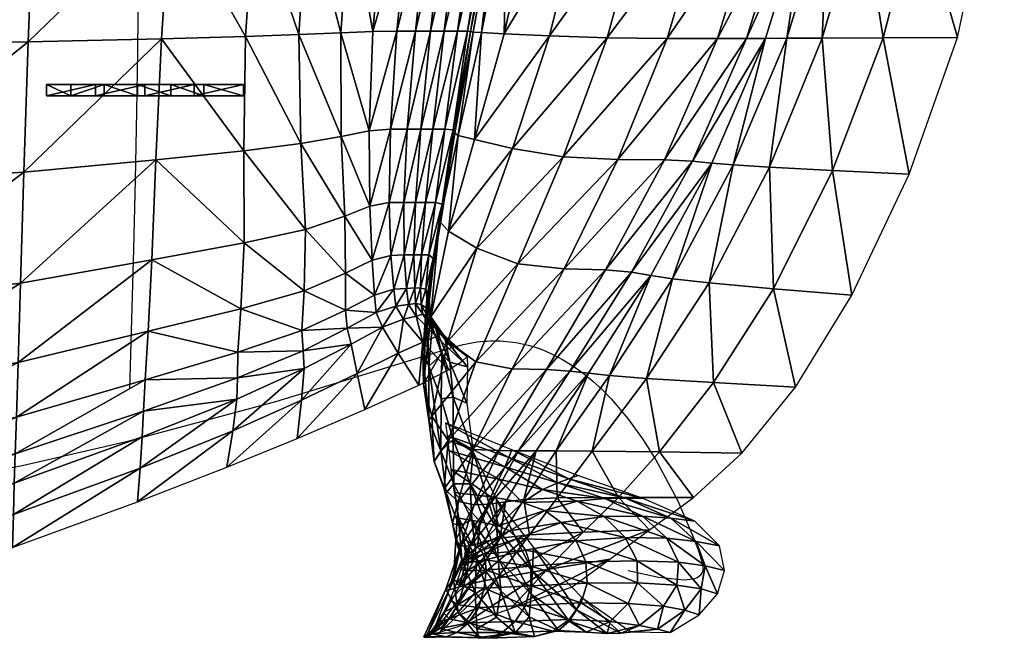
# Model space of a CAD drawing. Header units: inches. Extents: x -10.9 to 10.9, y -29.4 to 29.4.
# Tile 35 of 45: x 2.7 to 10.2, y 11.9 to 16.6. Entities that reach past the tile are written whole.
import ezdxf

# ---------------------------------------------------------------- set-up
doc = ezdxf.new("R2010")
doc.units = ezdxf.units.IN
doc.header["$MEASUREMENT"] = 0
doc.layers.get('0').update_dxf_attribs({"true_color": 0x5890e1})

# ---------------------------------------------------------------- blocks, each defined once
blk = doc.blocks.new('Line002')
at = {"color": 0}
blk.add_polyline3d([(1.4059, -0.2115, 0.7346), (1.6449, -0.166, 0.7179), (2.4446, 0.0187, 0.6601), (3.5652, 0.3179, 0.5829), (4.877, 0.7194, 0.5021), (4.9043, 0.7281, 0.501), (4.9314, 0.736, 0.5009), (4.9583, 0.7431, 0.5017), (4.985, 0.7496, 0.5033), (5.0115, 0.7554, 0.5059), (5.0378, 0.7605, 0.5094), (5.0639, 0.7648, 0.5137), (5.0898, 0.7686, 0.5189), (5.1155, 0.7716, 0.525), (5.141, 0.774, 0.5319), (5.1664, 0.7757, 0.5396), (5.1915, 0.7768, 0.5481), (5.2165, 0.7773, 0.5575), (5.2412, 0.7772, 0.5676), (5.2657, 0.7764, 0.5785), (5.2901, 0.7751, 0.5902), (5.3382, 0.7706, 0.6157), (5.3856, 0.7639, 0.6442), (5.4321, 0.755, 0.6755), (5.4779, 0.7439, 0.7095), (5.5229, 0.7308, 0.7461), (5.5672, 0.7157, 0.7852), (5.6106, 0.6987, 0.8267), (5.6533, 0.6799, 0.8706), (5.6952, 0.6593, 0.9167), (5.7363, 0.637, 0.9649), (5.8162, 0.5878, 1.0673), (5.893, 0.5328, 1.1771), (5.9667, 0.4726, 1.2934), (6.0372, 0.4078, 1.4154), (6.1047, 0.3391, 1.5424), (6.2304, 0.1921, 1.8083), (6.3436, 0.0366, 2.0847), (6.4445, -0.1227, 2.3653), (6.6093, -0.4331, 2.9143), (6.7247, -0.7001, 3.4051), (6.7639, -0.8052, 3.6131), (6.7909, -0.8849, 3.7877), (6.7964, -0.9048, 3.8388), (6.7997, -0.923, 3.8932), (6.8009, -0.9396, 3.9508), (6.8001, -0.9547, 4.0116), (6.7973, -0.9683, 4.0753), (6.7925, -0.9804, 4.142), (6.7777, -1.0006, 4.2835), (6.7561, -1.0156, 4.4354), (6.7283, -1.0259, 4.5966), (6.6565, -1.0341, 4.9441), (6.4632, -1.013, 5.7144), (6.2339, -0.9645, 6.5397)], dxfattribs=at)
blk = doc.blocks.new('Box003')
at = {"color": 0}
mesh = blk.add_polyface(dxfattribs=at)
corners = [(2.9993, -7.8232, 6.171), (3.3729, -7.8232, 7.4822), (3.5632, -6.754, 7.4126), (3.8396, -7.8232, 8.9995), (4.0451, -6.754, 8.9299), (3.1241, -8.82, 7.5237), (3.5609, -8.8357, 9.041), (4.3159, -7.8232, 10.4713), (4.0159, -8.8409, 10.5128), (4.5322, -6.754, 10.4017), (4.7104, -7.8223, 11.6618), (4.933, -6.7538, 11.5942), (4.3981, -8.8407, 11.7022), (4.9321, -7.8196, 12.3351), (4.6165, -8.84, 12.372), (5.1561, -6.7531, 12.2734), (5.0755, -7.8161, 12.7498), (5.2985, -6.7522, 12.6961), (4.7611, -8.839, 12.7822), (3.1749, -6.754, 6.1015), (3.6677, -5.6848, 7.343), (5.9205, -7.802, 14.4087), (6.0966, -6.7487, 14.3866), (5.7002, -6.7503, 13.647), (5.4909, -7.8082, 13.6829), (6.4371, -7.795, 15.2381), (6.5694, -6.747, 15.2319), (5.653, -8.8351, 14.4145), (6.2139, -8.8332, 15.2265), (5.1898, -8.8368, 13.703), (5.2355, -7.8126, 13.1645), (5.457, -6.7514, 13.1187), (4.9224, -8.838, 13.1923)]
mesh.append_faces([[corners[k] for k in face] for face in [(0, 1, 2), (1, 3, 4), (4, 2, 1), (5, 6, 3), (3, 1, 5), (7, 3, 6), (6, 8, 7), (9, 4, 3), (3, 7, 9), (7, 10, 11), (11, 9, 7), (8, 12, 10), (10, 7, 8), (13, 10, 12), (12, 14, 13), (15, 11, 10), (10, 13, 15), (13, 16, 17), (17, 15, 13), (14, 18, 16), (16, 13, 14), (19, 2, 20), (21, 22, 23), (23, 24, 21), (25, 26, 22), (22, 21, 25), (21, 27, 28), (28, 25, 21), (24, 29, 27), (27, 21, 24), (30, 31, 17), (17, 16, 30), (24, 23, 31), (31, 30, 24), (30, 32, 29), (29, 24, 30), (16, 18, 32), (32, 30, 16)]], dxfattribs={"vtx2": -1, "color": 0})
mesh = blk.add_polyface(dxfattribs=at)
corners = [(-0.4996, -9.2735, -0.139), (-0.4996, -9.1892, -0.139), (-0.2478, -9.1892, -0.106), (-0.2478, -9.2735, -0.106), (-0.3129, -9.1892, 0.4789), (-0.6859, -9.1892, 0.4954), (-0.6859, -9.2735, 0.4954), (-0.3129, -9.2735, 0.4789), (0.2559, -9.2735, 0.0074), (0.004, -9.2735, -0.0731), (0.004, -9.1892, -0.0731), (0.2559, -9.1892, 0.0074), (0.4332, -9.1892, 0.5431), (0.0602, -9.1892, 0.4777), (0.0602, -9.2735, 0.4777), (0.4332, -9.2735, 0.5431), (-3.7007, -7.8232, 0.3755), (-2.1339, -7.8232, 0.2719), (-2.1243, -6.754, 0.1276), (-3.7007, -6.754, 0.2423), (-3.7007, -8.8923, 0.6018), (-2.144, -8.8855, 0.5079), (-0.7846, -7.8232, 0.2472), (-0.8251, -8.8651, 0.4845), (-0.7461, -6.754, 0.0927), (0.2545, -7.8232, 0.2956), (0.3242, -6.754, 0.1377), (0.1867, -8.8413, 0.5273), (-3.7007, -9.9615, 0.9627), (-2.1521, -9.9343, 0.8705), (-0.8575, -9.8527, 0.8223)]
mesh.append_faces([[corners[k] for k in face] for face in [(0, 1, 2), (2, 3, 0), (4, 5, 6), (6, 7, 4), (1, 5, 4), (4, 2, 1), (0, 6, 5), (5, 1, 0), (8, 9, 10), (10, 11, 8), (12, 13, 14), (11, 10, 13), (13, 12, 11), (3, 9, 14), (14, 7, 3), (9, 3, 2), (2, 10, 9), (13, 4, 7), (7, 14, 13), (2, 4, 13), (13, 10, 2), (8, 15, 14), (14, 9, 8), (0, 3, 7), (7, 6, 0), (16, 17, 18), (18, 19, 16), (20, 21, 17), (17, 16, 20), (22, 17, 21), (21, 23, 22), (17, 22, 24), (22, 25, 26), (23, 27, 25), (25, 22, 23), (21, 20, 28), (23, 21, 29), (27, 23, 30)]], dxfattribs={"vtx2": -1, "color": 0})
mesh = blk.add_polyface(dxfattribs=at)
corners = [(0.5077, -9.1892, 0.0937), (0.8063, -9.1892, 0.6678), (0.8063, -9.2735, 0.6678), (0.5077, -9.2735, 0.0937), (0.4332, -9.2735, 0.5431), (0.2559, -9.2735, 0.0074), (0.0602, -9.2735, 0.4777), (0.4332, -9.1892, 0.5431), (0.2559, -9.1892, 0.0074), (2.0653, -7.8232, 1.2884), (1.8733, -7.8232, 1.0523), (1.7869, -8.787, 1.1718), (1.9693, -8.7836, 1.3908), (2.1567, -6.754, 1.2188), (2.1086, -8.7836, 1.6157), (2.2117, -7.8232, 1.518), (1.759, -9.54, 1.3655), (1.9212, -9.5264, 1.5587), (2.0466, -9.5264, 1.7694), (2.2237, -8.7836, 1.8387), (2.1497, -9.5264, 1.9878), (0.8906, -7.8232, 0.4111), (0.8216, -8.8243, 0.632), (1.2252, -8.8107, 0.7834), (1.2893, -7.8232, 0.5849), (0.2545, -7.8232, 0.2956), (0.1867, -8.8413, 0.5273), (0.8085, -9.6895, 0.9217), (1.2419, -9.6351, 1.054), (1.3817, -6.754, 0.4563), (1.6157, -7.8232, 0.8082), (1.7088, -6.754, 0.7072), (1.543, -8.7971, 0.9663), (1.5456, -9.5808, 1.1996)]
mesh.append_faces([[corners[k] for k in face] for face in [(0, 1, 2), (2, 3, 0), (3, 2, 4), (4, 5, 3), (6, 4, 7), (3, 5, 8), (8, 0, 3), (1, 7, 4), (4, 2, 1), (0, 8, 7), (7, 1, 0), (9, 10, 11), (11, 12, 9), (10, 9, 13), (12, 14, 15), (15, 9, 12), (12, 11, 16), (16, 17, 12), (17, 18, 14), (14, 12, 17), (19, 14, 18), (18, 20, 19), (21, 22, 23), (23, 24, 21), (25, 26, 22), (22, 21, 25), (27, 22, 26), (28, 23, 22), (29, 24, 30), (31, 30, 10), (30, 32, 11), (11, 10, 30), (24, 23, 32), (32, 30, 24), (33, 32, 23), (23, 28, 33), (16, 11, 32), (32, 33, 16)]], dxfattribs={"vtx2": -1, "color": 0})
mesh = blk.add_polyface(dxfattribs=at)
corners = [(2.0653, -7.8232, 1.2884), (2.2117, -7.8232, 1.518), (2.3041, -6.754, 1.4484), (2.3329, -7.8232, 1.7426), (2.1086, -8.7836, 1.6157), (2.2237, -8.7836, 1.8387), (2.4268, -6.754, 1.673), (2.4446, -7.8232, 2.0941), (2.5463, -6.754, 2.0247), (2.3264, -8.7836, 2.1902), (2.5625, -7.8232, 2.7042), (2.4285, -8.7836, 2.8003), (2.6838, -6.754, 2.6354), (2.6546, -7.8232, 3.4149), (2.7967, -6.754, 3.3466), (2.5041, -8.7845, 3.5076), (2.6889, -7.8232, 4.0683), (2.5269, -8.7875, 4.1507), (2.8423, -6.754, 3.9998), (2.72, -7.8232, 4.6929), (2.8799, -6.754, 4.624), (2.5458, -8.7914, 4.7617), (3.3729, -7.8232, 7.4822), (2.9993, -7.8232, 6.171), (2.7817, -8.8034, 6.2159), (3.1241, -8.82, 7.5237), (3.5632, -6.754, 7.4126), (3.1749, -6.754, 6.1015), (2.1497, -9.5264, 1.9878), (2.2408, -9.5264, 2.3393), (2.3308, -9.5264, 2.9494), (2.3947, -9.5303, 3.6464), (2.4077, -9.542, 4.2588), (2.8026, -7.8232, 5.3175), (2.969, -6.754, 5.2483), (2.6098, -8.7952, 5.3727)]
mesh.append_faces([[corners[k] for k in face] for face in [(0, 1, 2), (3, 1, 4), (4, 5, 3), (6, 2, 1), (1, 3, 6), (3, 7, 8), (8, 6, 3), (5, 9, 7), (7, 3, 5), (10, 7, 9), (9, 11, 10), (12, 8, 7), (7, 10, 12), (10, 13, 14), (14, 12, 10), (11, 15, 13), (13, 10, 11), (16, 13, 15), (15, 17, 16), (18, 14, 13), (13, 16, 18), (16, 19, 20), (17, 21, 19), (19, 16, 17), (22, 23, 24), (24, 25, 22), (26, 27, 23), (9, 5, 28), (11, 9, 29), (15, 11, 30), (17, 15, 31), (21, 17, 32), (20, 19, 33), (34, 33, 23), (33, 35, 24), (24, 23, 33), (19, 21, 35), (35, 33, 19)]], dxfattribs={"vtx2": -1, "color": 0})
mesh = blk.add_polyface(dxfattribs=at)
corners = [(2.2045, -10.888, 3.0604), (2.1517, -10.853, 2.7826), (2.2029, -10.9485, 2.7592), (2.188, -10.7386, 3.0552), (2.2355, -11.0207, 3.6009), (2.2103, -10.8026, 3.5102), (2.1497, -9.5264, 1.9878), (2.2408, -9.5264, 2.3393), (2.3264, -8.7836, 2.1902), (2.3308, -9.5264, 2.9494), (2.185, -10.0811, 2.5037), (2.2608, -10.0811, 3.0703), (2.4285, -8.7836, 2.8003), (2.3947, -9.5303, 3.6464), (2.5041, -8.7845, 3.5076), (2.3126, -10.093, 3.7186), (2.4077, -9.542, 4.2588), (2.3169, -10.1284, 4.2977), (2.3008, -10.1757, 4.8422), (2.408, -9.5576, 4.8288), (2.1471, -10.7298, 2.746), (2.21, -10.4774, 3.082), (2.156, -10.4774, 2.6462), (2.2435, -10.5052, 3.6113), (2.2401, -10.5886, 4.1725), (2.1979, -10.9703, 4.1785), (2.2183, -10.6998, 4.7498), (2.1863, -10.9808, 4.6698), (2.5742, -10.427, 7.4713), (2.3586, -10.2977, 6.1801), (2.2253, -10.9466, 6.1451), (2.3558, -11.131, 7.4445), (2.4341, -9.5732, 5.3988), (2.291, -10.223, 5.3867), (2.1964, -10.811, 5.3271)]
mesh.append_faces([[corners[k] for k in face] for face in [(0, 1, 2), (1, 0, 3), (0, 4, 5), (5, 3, 0), (6, 7, 8), (9, 7, 10), (10, 11, 9), (7, 9, 12), (9, 13, 14), (11, 15, 13), (13, 9, 11), (16, 13, 15), (15, 17, 16), (17, 18, 19), (19, 16, 17), (20, 3, 21), (11, 10, 22), (22, 21, 11), (21, 23, 15), (15, 11, 21), (3, 5, 23), (23, 21, 3), (24, 23, 5), (5, 25, 24), (17, 15, 23), (23, 24, 17), (24, 26, 18), (18, 17, 24), (25, 27, 26), (26, 24, 25), (28, 29, 30), (30, 31, 28), (32, 33, 29), (19, 18, 33), (33, 32, 19), (34, 33, 18), (18, 26, 34), (30, 29, 33), (33, 34, 30)]], dxfattribs={"vtx2": -1, "color": 0})
mesh = blk.add_polyface(dxfattribs=at)
corners = [(2.3947, -9.5303, 3.6464), (2.4077, -9.542, 4.2588), (2.5269, -8.7875, 4.1507), (2.408, -9.5576, 4.8288), (2.5458, -8.7914, 4.7617), (2.8441, -9.6723, 7.5089), (2.5561, -9.6057, 6.2114), (2.3586, -10.2977, 6.1801), (2.5742, -10.427, 7.4713), (3.1241, -8.82, 7.5237), (2.7817, -8.8034, 6.2159), (3.2291, -9.7349, 9.0262), (3.5609, -8.8357, 9.041), (2.8846, -10.5444, 8.9886), (3.6418, -9.7558, 10.498), (3.2361, -10.5836, 10.4604), (4.0159, -8.8409, 10.5128), (3.5497, -10.5898, 11.6497), (3.9964, -9.7593, 11.6879), (2.3558, -11.131, 7.4445), (2.5678, -11.2877, 8.9618), (2.8412, -11.3399, 10.4336), (2.356, -11.883, 8.9428), (3.1026, -11.3442, 11.6184), (2.5446, -11.9511, 10.4153), (3.2788, -11.3571, 12.2746), (2.742, -11.9584, 11.5941), (3.7464, -10.6086, 12.3195), (3.4206, -11.3744, 12.6665), (3.8929, -10.6336, 12.7295), (2.8911, -11.9607, 12.2319), (2.4341, -9.5732, 5.3988), (2.6098, -8.7952, 5.3727), (2.396, -11.5546, 3.9245), (2.3689, -11.2907, 3.2121), (2.4974, -11.5998, 3.3426), (2.5048, -11.3241, 2.5705), (2.5019, -11.2461, 2.0644), (2.3339, -11.1178, 2.679), (2.4624, -11.2818, 1.7252), (2.3101, -11.0711, 2.3096), (3.1743, -11.9603, 12.9665), (3.5789, -11.3916, 13.0584)]
mesh.append_faces([[corners[k] for k in face] for face in [(0, 1, 2), (1, 3, 4), (5, 6, 7), (7, 8, 5), (9, 10, 6), (6, 5, 9), (5, 11, 12), (12, 9, 5), (8, 13, 11), (11, 5, 8), (14, 11, 13), (13, 15, 14), (16, 12, 11), (15, 17, 18), (18, 14, 15), (19, 20, 13), (13, 8, 19), (21, 20, 22), (15, 13, 20), (20, 21, 15), (21, 23, 17), (17, 15, 21), (23, 21, 24), (25, 23, 26), (27, 17, 23), (23, 25, 27), (25, 28, 29), (28, 25, 30), (31, 32, 4), (4, 3, 31), (6, 10, 32), (32, 31, 6), (7, 6, 31), (33, 34, 35), (36, 35, 34), (37, 36, 38), (39, 37, 40), (41, 42, 28)]], dxfattribs={"vtx2": -1, "color": 0})
mesh = blk.add_polyface(dxfattribs=at)
corners = [(-3.7007, -12.3379, 1.608), (-2.1682, -12.2513, 1.5145), (-2.1659, -11.9463, 1.6197), (-3.7007, -12.0257, 1.7233), (-3.7007, -12.5806, 1.3757), (-2.1701, -12.4886, 1.2966), (-0.9218, -11.9844, 1.3868), (-0.9292, -12.2047, 1.212), (-0.9125, -11.7062, 1.4637), (0.0628, -11.4233, 1.3637), (0.0505, -11.6618, 1.3202), (-3.7007, -9.9615, 0.9627), (-2.1521, -9.9343, 0.8705), (-2.144, -8.8855, 0.5079), (-3.7007, -10.897, 1.3396), (-2.1583, -10.846, 1.2437), (-0.8575, -9.8527, 0.8223), (-0.8822, -10.6931, 1.1552), (-0.8251, -8.8651, 0.4845), (-5.481, -12.0249, 1.817), (-3.7007, -11.5653, 1.6135), (-5.481, -11.5653, 1.7221), (-2.1628, -11.4973, 1.5114), (-0.9, -11.2933, 1.3777), (0.04, -11.8562, 1.1886), (-0.936, -12.4437, 1.0044), (0.0239, -12.0914, 0.9895), (-0.9425, -12.692, 0.7803), (-2.1718, -12.7344, 1.0668), (-2.1734, -12.9846, 0.8309), (-3.7007, -12.8324, 1.1346), (-3.7007, -13.0887, 0.8891), (-5.481, -13.1016, 0.9511), (-5.481, -12.8355, 1.2099)]
mesh.append_faces([[corners[k] for k in face] for face in [(0, 1, 2), (2, 3, 0), (4, 5, 1), (1, 0, 4), (6, 1, 5), (5, 7, 6), (8, 2, 1), (1, 6, 8), (9, 8, 6), (10, 6, 7), (11, 12, 13), (14, 15, 12), (12, 11, 14), (16, 12, 15), (15, 17, 16), (12, 16, 18), (19, 3, 20), (21, 20, 14), (20, 22, 15), (15, 14, 20), (3, 2, 22), (22, 20, 3), (23, 22, 2), (2, 8, 23), (17, 15, 22), (22, 23, 17), (24, 7, 25), (26, 25, 27), (25, 28, 29), (29, 27, 25), (7, 5, 28), (28, 25, 7), (30, 28, 5), (5, 4, 30), (31, 29, 28), (28, 30, 31), (32, 31, 30), (33, 30, 4)]], dxfattribs={"vtx2": -1, "color": 0})
mesh = blk.add_polyface(dxfattribs=at)
corners = [(-0.9218, -11.9844, 1.3868), (0.0505, -11.6618, 1.3202), (0.0628, -11.4233, 1.3637), (-0.9292, -12.2047, 1.212), (0.04, -11.8562, 1.1886), (-0.8575, -9.8527, 0.8223), (0.1429, -9.7575, 0.834), (0.1867, -8.8413, 0.5273), (-0.8822, -10.6931, 1.1552), (0.1125, -10.5146, 1.1222), (-0.9, -11.2933, 1.3777), (0.0846, -11.0553, 1.2982), (-0.9125, -11.7062, 1.4637), (0.7605, -11.4078, 1.4103), (0.7634, -11.2153, 1.4282), (1.2581, -11.2045, 1.5773), (1.2491, -11.0501, 1.5748), (0.7556, -11.57, 1.2931), (1.2666, -11.3383, 1.4634), (0.8085, -9.6895, 0.9217), (0.8216, -8.8243, 0.632), (1.2419, -9.6351, 1.054), (0.8108, -10.3871, 1.1931), (1.2767, -10.2854, 1.316), (0.7879, -10.8853, 1.3588), (1.2672, -10.7504, 1.4887), (0.7251, -11.8088, 1.0643), (1.2469, -11.5764, 1.2005), (0.6817, -12.0859, 0.7797), (1.2131, -11.8668, 0.8632), (0.0239, -12.0914, 0.9895), (0.005, -12.347, 0.7566), (-0.936, -12.4437, 1.0044), (-0.9425, -12.692, 0.7803)]
mesh.append_faces([[corners[k] for k in face] for face in [(0, 1, 2), (3, 4, 1), (5, 6, 7), (8, 9, 6), (6, 5, 8), (10, 11, 9), (9, 8, 10), (12, 2, 11), (11, 10, 12), (13, 14, 2), (2, 1, 13), (15, 16, 14), (14, 13, 15), (13, 17, 18), (18, 15, 13), (1, 4, 17), (17, 13, 1), (7, 6, 19), (20, 19, 21), (19, 22, 23), (6, 9, 22), (22, 19, 6), (24, 22, 9), (9, 11, 24), (22, 24, 25), (24, 14, 16), (16, 25, 24), (11, 2, 14), (14, 24, 11), (26, 27, 18), (18, 17, 26), (28, 29, 27), (27, 26, 28), (26, 30, 31), (31, 28, 26), (17, 4, 30), (30, 26, 17), (32, 30, 4), (33, 31, 30)]], dxfattribs={"vtx2": -1, "color": 0})
mesh = blk.add_polyface(dxfattribs=at)
corners = [(3.2291, -9.7349, 9.0262), (3.6418, -9.7558, 10.498), (4.0159, -8.8409, 10.5128), (3.9964, -9.7593, 11.6879), (4.3981, -8.8407, 11.7022), (4.2068, -9.7696, 12.3594), (3.5497, -10.5898, 11.6497), (3.7464, -10.6086, 12.3195), (4.6165, -8.84, 12.372), (4.3534, -9.7833, 12.7717), (4.7611, -8.839, 12.7822), (3.8929, -10.6336, 12.7295), (3.2788, -11.3571, 12.2746), (5.2684, -9.8382, 14.3878), (5.653, -8.8351, 14.4145), (5.1898, -8.8368, 13.703), (4.7902, -9.8142, 13.6911), (5.8488, -9.8657, 15.1792), (6.2139, -8.8332, 15.2265), (4.8213, -10.7336, 14.3195), (5.4154, -10.7836, 15.0897), (4.333, -10.6898, 13.6394), (4.3666, -11.4434, 14.2008), (3.8592, -11.4132, 13.5399), (4.9875, -11.4779, 14.9514), (4.5818, -11.9785, 14.7703), (3.9571, -11.9693, 14.052), (4.5165, -9.797, 13.184), (4.9224, -8.838, 13.1923), (4.056, -10.6586, 13.1394), (3.5789, -11.3916, 13.0584), (3.4206, -11.3744, 12.6665), (3.449, -11.9625, 13.4215)]
mesh.append_faces([[corners[k] for k in face] for face in [(0, 1, 2), (1, 3, 4), (4, 2, 1), (5, 3, 6), (6, 7, 5), (8, 4, 3), (3, 5, 8), (5, 9, 10), (10, 8, 5), (7, 11, 9), (9, 5, 7), (11, 7, 12), (13, 14, 15), (15, 16, 13), (17, 18, 14), (14, 13, 17), (13, 19, 20), (20, 17, 13), (16, 21, 19), (19, 13, 16), (22, 19, 21), (21, 23, 22), (24, 20, 19), (19, 22, 24), (25, 24, 22), (26, 22, 23), (27, 28, 10), (10, 9, 27), (16, 15, 28), (28, 27, 16), (27, 29, 21), (21, 16, 27), (9, 11, 29), (29, 27, 9), (30, 29, 11), (11, 31, 30), (23, 21, 29), (29, 30, 23), (32, 23, 30)]], dxfattribs={"vtx2": -1, "color": 0})
mesh = blk.add_polyface(dxfattribs=at)
corners = [(2.1471, -10.7298, 2.746), (2.104, -10.7279, 2.5151), (2.1108, -10.8453, 2.561), (1.9212, -9.5264, 1.5587), (1.759, -9.54, 1.3655), (1.7649, -10.1081, 1.5808), (1.9098, -10.0821, 1.7577), (2.0205, -10.0814, 1.9581), (2.0466, -9.5264, 1.7694), (2.1497, -9.5264, 1.9878), (2.1086, -10.0811, 2.1699), (2.185, -10.0811, 2.5037), (2.2408, -9.5264, 2.3393), (1.9238, -10.4814, 1.9532), (1.7804, -10.5174, 1.7649), (1.7985, -10.7816, 1.8883), (1.9466, -10.7379, 2.0957), (2.0248, -10.4784, 2.1604), (2.0424, -10.7312, 2.3143), (2.0983, -10.4774, 2.3652), (2.156, -10.4774, 2.6462), (2.21, -10.4774, 3.082), (1.2767, -10.2854, 1.316), (1.2419, -9.6351, 1.054), (0.8085, -9.6895, 0.9217), (1.2672, -10.7504, 1.4887), (0.8108, -10.3871, 1.1931), (1.5456, -9.5808, 1.1996), (1.5743, -10.1841, 1.4394), (1.5797, -10.6174, 1.6171), (1.58, -10.8956, 1.7215)]
mesh.append_faces([[corners[k] for k in face] for face in [(0, 1, 2), (3, 4, 5), (5, 6, 3), (6, 7, 8), (8, 3, 6), (9, 8, 7), (7, 10, 9), (10, 11, 12), (12, 9, 10), (13, 14, 15), (15, 16, 13), (6, 5, 14), (14, 13, 6), (13, 17, 7), (7, 6, 13), (16, 18, 17), (17, 13, 16), (19, 17, 18), (18, 1, 19), (10, 7, 17), (17, 19, 10), (19, 20, 11), (11, 10, 19), (1, 0, 20), (20, 19, 1), (21, 20, 0), (22, 23, 24), (25, 22, 26), (27, 28, 5), (5, 4, 27), (23, 22, 28), (28, 27, 23), (29, 28, 22), (22, 25, 29), (14, 5, 28), (28, 29, 14), (29, 30, 15), (15, 14, 29), (30, 29, 25)]], dxfattribs={"vtx2": -1, "color": 0})
mesh = blk.add_polyface(dxfattribs=at)
corners = [(1.9617, -10.8654, 2.1358), (1.8124, -10.9145, 1.9214), (1.8602, -11.0251, 1.827), (2.0185, -10.965, 2.0436), (1.9466, -10.7379, 2.0957), (1.7985, -10.7816, 1.8883), (2.0561, -10.8533, 2.3579), (2.0424, -10.7312, 2.3143), (2.1142, -10.9425, 2.2715), (2.1108, -10.8453, 2.561), (2.1644, -10.9272, 2.4951), (2.104, -10.7279, 2.5151), (2.1517, -10.853, 2.7826), (2.1471, -10.7298, 2.746), (2.2029, -10.9485, 2.7592), (2.188, -10.7386, 3.0552), (1.5934, -11.0338, 1.7414), (1.58, -10.8956, 1.7215), (1.2491, -11.0501, 1.5748), (1.2581, -11.2045, 1.5773), (1.6222, -11.1531, 1.6375), (1.2666, -11.3383, 1.4634), (1.2672, -10.7504, 1.4887), (2.1964, -10.811, 5.3271), (2.1648, -11.2171, 5.1064), (2.171, -11.4561, 6.0737), (2.1665, -11.138, 1.7891), (1.9794, -11.2224, 1.5679), (2.1345, -11.463, 1.2264), (1.669, -11.3748, 1.37), (1.7248, -11.6476, 1.0209), (1.2469, -11.5764, 1.2005), (1.2131, -11.8668, 0.8632)]
mesh.append_faces([[corners[k] for k in face] for face in [(0, 1, 2), (2, 3, 0), (4, 5, 1), (1, 0, 4), (0, 6, 7), (7, 4, 0), (3, 8, 6), (6, 0, 3), (9, 6, 8), (8, 10, 9), (11, 7, 6), (6, 9, 11), (9, 12, 13), (10, 14, 12), (12, 9, 10), (15, 13, 12), (16, 17, 18), (18, 19, 16), (1, 5, 17), (17, 16, 1), (16, 20, 2), (2, 1, 16), (19, 21, 20), (20, 16, 19), (22, 18, 17), (23, 24, 25), (8, 3, 26), (26, 27, 28), (3, 2, 27), (27, 26, 3), (29, 27, 2), (2, 20, 29), (30, 28, 27), (27, 29, 30), (29, 31, 32), (32, 30, 29), (20, 21, 31), (31, 29, 20)]], dxfattribs={"vtx2": -1, "color": 0})
mesh = blk.add_polyface(dxfattribs=at)
corners = [(2.2029, -10.9485, 2.7592), (2.2635, -11.0355, 3.1089), (2.2045, -10.888, 3.0604), (2.3096, -11.2286, 3.6957), (2.2355, -11.0207, 3.6009), (2.2109, -11.3213, 4.6108), (2.3042, -11.5679, 4.6707), (2.1979, -10.9703, 4.1785), (2.2103, -10.8026, 3.5102), (2.1648, -11.2171, 5.1064), (2.1863, -10.9808, 4.6698), (2.2101, -11.7297, 5.9333), (2.171, -11.4561, 6.0737), (2.3019, -11.9609, 5.9359), (2.233, -11.698, 7.424), (2.3558, -11.131, 7.4445), (2.2253, -10.9466, 6.1451), (2.356, -11.883, 8.9428), (2.5678, -11.2877, 8.9618), (2.1964, -10.811, 5.3271), (2.2183, -10.6998, 4.7498), (2.396, -11.5546, 3.9245), (2.396, -11.8746, 4.832), (2.3689, -11.2907, 3.2121), (2.3339, -11.1178, 2.679), (2.5048, -11.3241, 2.5705), (2.3101, -11.0711, 2.3096), (2.1644, -10.9272, 2.4951), (2.5019, -11.2461, 2.0644), (2.2651, -11.096, 2.0357), (2.4624, -11.2818, 1.7252), (2.1142, -10.9425, 2.2715), (2.1665, -11.138, 1.7891), (2.3601, -11.3476, 1.4535), (2.1345, -11.463, 1.2264)]
mesh.append_faces([[corners[k] for k in face] for face in [(0, 1, 2), (1, 3, 4), (4, 2, 1), (5, 4, 3), (3, 6, 5), (7, 8, 4), (4, 5, 7), (5, 9, 10), (10, 7, 5), (11, 12, 9), (9, 5, 11), (5, 6, 13), (13, 11, 5), (14, 12, 11), (15, 16, 12), (12, 14, 15), (14, 17, 18), (18, 15, 14), (12, 16, 19), (20, 10, 9), (9, 19, 20), (6, 3, 21), (21, 22, 6), (23, 21, 3), (3, 1, 23), (23, 24, 25), (1, 0, 24), (24, 23, 1), (26, 24, 0), (0, 27, 26), (24, 26, 28), (26, 29, 30), (27, 31, 29), (29, 26, 27), (32, 29, 31), (33, 30, 29), (29, 32, 33), (34, 33, 32)]], dxfattribs={"vtx2": -1, "color": 0})
mesh = blk.add_polyface(dxfattribs=at)
corners = [(2.2501, -12.0415, 7.4057), (2.2101, -11.7297, 5.9333), (2.3019, -11.9609, 5.9359), (2.3414, -12.2789, 7.3917), (2.233, -11.698, 7.424), (2.3262, -12.2488, 8.9288), (2.356, -11.883, 8.9428), (2.3903, -12.5077, 8.9177), (2.4338, -12.3439, 10.4034), (2.5446, -11.9511, 10.4153), (2.5548, -12.3686, 11.5774), (2.742, -11.9584, 11.5941), (2.8911, -11.9607, 12.2319), (2.6707, -12.3648, 12.1989), (2.8412, -11.3399, 10.4336), (2.7256, -12.5486, 5.3929), (2.524, -12.2114, 5.0782), (2.5474, -11.9694, 4.1047), (2.7224, -12.3294, 4.5805), (2.6005, -12.4979, 10.3765), (2.6799, -12.309, 8.9905), (2.4015, -12.2753, 8.9924), (2.4375, -12.4708, 10.3838), (2.7374, -12.5288, 10.371), (2.3493, -11.8457, 5.8055), (2.3628, -11.9581, 6.6731), (2.7859, -12.0818, 6.6857), (2.816, -12.0121, 5.8559), (2.8388, -11.9544, 5.1411), (2.3367, -11.7495, 5.0402), (2.3784, -12.1028, 7.7454), (2.7411, -12.1756, 7.7454), (2.4415, -12.5277, 7.3842), (2.4006, -12.2118, 5.9725), (2.5353, -12.4833, 6.0915), (2.396, -11.8746, 4.832), (2.3042, -11.5679, 4.6707), (2.396, -11.5546, 3.9245), (2.4974, -11.5998, 3.3426)]
mesh.append_faces([[corners[k] for k in face] for face in [(0, 1, 2), (2, 3, 0), (1, 0, 4), (0, 5, 6), (6, 4, 0), (3, 7, 5), (5, 0, 3), (8, 5, 7), (9, 6, 5), (5, 8, 9), (8, 10, 11), (11, 9, 8), (12, 11, 10), (10, 13, 12), (6, 9, 14), (15, 16, 17), (17, 18, 15), (19, 20, 21), (21, 22, 19), (20, 19, 23), (24, 25, 26), (26, 27, 24), (27, 28, 29), (29, 24, 27), (30, 21, 20), (20, 31, 30), (31, 26, 25), (25, 30, 31), (7, 3, 32), (32, 33, 34), (3, 2, 33), (33, 32, 3), (35, 33, 2), (2, 36, 35), (16, 34, 33), (33, 35, 16), (35, 37, 17), (17, 16, 35), (38, 17, 37)]], dxfattribs={"vtx2": -1, "color": 0})
mesh = blk.add_polyface(dxfattribs=at)
corners = [(2.6707, -12.3648, 12.1989), (2.7924, -12.3468, 12.5442), (3.0244, -11.9605, 12.5992), (2.8911, -11.9607, 12.2319), (2.5446, -11.9511, 10.4153), (2.742, -11.9584, 11.5941), (3.1026, -11.3442, 11.6184), (3.2788, -11.3571, 12.2746), (3.4206, -11.3744, 12.6665), (3.1828, -12.316, 13.3131), (2.972, -12.5963, 13.2016), (3.3807, -12.5762, 13.7295), (2.7224, -12.3294, 4.5805), (3.0028, -12.6925, 4.8964), (2.9956, -12.8713, 5.6879), (2.7256, -12.5486, 5.3929), (3.4011, -12.8019, 8.9887), (3.3261, -12.6414, 8.9887), (2.9417, -12.7141, 10.3692), (2.8813, -12.625, 10.3692), (2.622, -12.7434, 11.4958), (3.2126, -12.504, 8.9887), (2.8221, -12.5672, 10.3692), (3.0882, -12.4121, 8.9887), (2.6067, -12.7146, 11.4925), (2.9212, -12.3517, 8.9891), (2.7374, -12.5288, 10.371), (3.5394, -12.4574, 7.7454), (3.3336, -12.342, 7.7454), (3.0706, -12.2536, 7.7454), (3.5432, -12.3224, 6.7109), (3.1867, -12.2038, 6.6983), (2.6799, -12.309, 8.9905), (2.816, -12.0121, 5.8559), (2.7859, -12.0818, 6.6857), (3.2707, -12.1719, 5.9064), (3.3386, -12.1489, 5.242), (2.8388, -11.9544, 5.1411), (2.7411, -12.1756, 7.7454), (2.7281, -12.9261, 13.0738), (2.9307, -12.3289, 12.8895), (3.1743, -11.9603, 12.9665), (3.449, -11.9625, 13.4215), (2.75, -12.6221, 12.8109)]
mesh.append_faces([[corners[k] for k in face] for face in [(0, 1, 2), (2, 3, 0), (4, 5, 6), (5, 3, 7), (3, 2, 8), (9, 10, 11), (12, 13, 14), (14, 15, 12), (16, 17, 18), (18, 19, 20), (17, 21, 19), (19, 18, 17), (22, 19, 21), (21, 23, 22), (19, 22, 24), (23, 25, 26), (26, 22, 23), (23, 21, 27), (28, 29, 25), (25, 23, 28), (30, 31, 29), (26, 25, 32), (33, 34, 31), (31, 35, 33), (35, 36, 37), (37, 33, 35), (38, 32, 25), (25, 29, 38), (29, 31, 34), (34, 38, 29), (11, 10, 39), (40, 41, 2), (2, 1, 40), (9, 42, 41), (41, 40, 9), (40, 43, 10), (10, 9, 40), (43, 40, 1), (8, 2, 41)]], dxfattribs={"vtx2": -1, "color": 0})
mesh = blk.add_polyface(dxfattribs=at)
corners = [(3.6461, -12.3131, 13.8934), (3.9571, -11.9693, 14.052), (3.449, -11.9625, 13.4215), (3.1828, -12.316, 13.3131), (4.2149, -12.3154, 14.5521), (4.5818, -11.9785, 14.7703), (3.3807, -12.5762, 13.7295), (3.8827, -12.5591, 14.3259), (4.3666, -11.4434, 14.2008), (3.8592, -11.4132, 13.5399), (4.4497, -12.8672, 5.4674), (4.4112, -12.6795, 5.4596), (4.2363, -12.6472, 6.0151), (4.0141, -12.6233, 6.7255), (4.1014, -12.8037, 6.7265), (4.3035, -12.8312, 6.0191), (4.0444, -12.4708, 5.9966), (3.828, -12.456, 6.7209), (4.2248, -12.4938, 5.4225), (3.6971, -12.6162, 7.7454), (3.7874, -12.7929, 7.7454), (3.3261, -12.6414, 8.9887), (3.4011, -12.8019, 8.9887), (3.5394, -12.4574, 7.7454), (3.2126, -12.504, 8.9887), (3.7014, -12.3186, 5.9568), (3.8339, -12.3228, 5.3429), (3.5432, -12.3224, 6.7109), (3.2707, -12.1719, 5.9064), (3.1867, -12.2038, 6.6983), (3.3386, -12.1489, 5.242), (3.3336, -12.342, 7.7454), (3.0882, -12.4121, 8.9887), (3.0706, -12.2536, 7.7454), (3.1082, -12.86, 13.5644), (3.5813, -12.7801, 14.1206), (3.5789, -11.3916, 13.0584), (3.1743, -11.9603, 12.9665)]
mesh.append_faces([[corners[k] for k in face] for face in [(0, 1, 2), (2, 3, 0), (4, 5, 1), (1, 0, 4), (0, 6, 7), (7, 4, 0), (6, 0, 3), (8, 1, 5), (9, 2, 1), (10, 11, 12), (13, 14, 15), (15, 12, 13), (12, 16, 17), (17, 13, 12), (11, 18, 16), (16, 12, 11), (19, 20, 14), (14, 13, 19), (21, 22, 20), (20, 19, 21), (19, 23, 24), (24, 21, 19), (13, 17, 23), (23, 19, 13), (25, 16, 18), (18, 26, 25), (27, 17, 16), (16, 25, 27), (25, 28, 29), (29, 27, 25), (26, 30, 28), (28, 25, 26), (31, 23, 17), (17, 27, 31), (23, 31, 32), (33, 31, 27), (34, 35, 7), (7, 6, 34), (36, 37, 2)]], dxfattribs={"vtx2": -1, "color": 0})
mesh = blk.add_polyface(dxfattribs=at)
corners = [(2.3903, -12.5077, 8.9177), (2.4161, -12.6336, 10.3936), (2.4338, -12.3439, 10.4034), (2.4506, -12.6822, 11.5623), (2.5548, -12.3686, 11.5774), (2.6707, -12.3648, 12.1989), (2.5258, -12.6794, 12.1666), (2.6296, -12.6507, 12.4888), (2.7924, -12.3468, 12.5442), (2.7348, -12.7765, 6.3416), (2.5353, -12.4833, 6.0915), (2.524, -12.2114, 5.0782), (2.7256, -12.5486, 5.3929), (2.622, -12.7434, 11.4958), (2.6381, -12.786, 11.4994), (2.9417, -12.7141, 10.3692), (2.6067, -12.7146, 11.4925), (2.8813, -12.625, 10.3692), (2.8221, -12.5672, 10.3692), (2.7374, -12.5288, 10.371), (2.5802, -12.6901, 11.4914), (2.6005, -12.4979, 10.3765), (2.5307, -12.6605, 11.4942), (2.4375, -12.4708, 10.3838), (2.4698, -12.6284, 11.4989), (2.972, -12.5963, 13.2016), (2.75, -12.6221, 12.8109), (2.534, -12.9646, 12.7143), (2.3986, -12.936, 10.3819), (2.4602, -12.7824, 8.9073), (2.4415, -12.5277, 7.3842), (2.5722, -12.7785, 7.4268), (2.513, -12.7615, 11.9645), (2.5104, -12.7412, 11.9506), (2.5111, -12.7821, 11.9776), (2.4844, -12.737, 12.0794), (2.4803, -12.7582, 12.1107), (2.4985, -12.7153, 11.9343), (2.4819, -12.6868, 11.9168), (2.485, -12.7162, 12.0357), (2.4839, -12.6956, 11.9859)]
mesh.append_faces([[corners[k] for k in face] for face in [(0, 1, 2), (1, 3, 4), (4, 2, 1), (5, 4, 3), (3, 6, 5), (6, 7, 8), (8, 5, 6), (9, 10, 11), (11, 12, 9), (13, 14, 15), (16, 13, 17), (18, 19, 20), (20, 16, 18), (21, 22, 20), (20, 19, 21), (23, 24, 22), (22, 21, 23), (25, 26, 27), (3, 1, 28), (1, 0, 29), (30, 29, 0), (29, 30, 31), (10, 31, 30), (32, 16, 20), (20, 33, 32), (34, 13, 16), (16, 32, 34), (33, 35, 36), (36, 32, 33), (37, 22, 24), (24, 38, 37), (33, 20, 22), (22, 37, 33), (37, 39, 35), (35, 33, 37), (38, 40, 39), (39, 37, 38), (8, 7, 26)]], dxfattribs={"vtx2": -1, "color": 0})
mesh = blk.add_polyface(dxfattribs=at)
corners = [(2.7557, -13.0219, 7.5627), (2.5722, -12.7785, 7.4268), (2.5353, -12.4833, 6.0915), (2.7348, -12.7765, 6.3416), (2.7239, -13.2205, 8.8223), (2.5625, -13.0332, 8.8811), (2.6301, -13.0003, 11.5113), (2.5885, -13.1481, 11.5155), (2.9433, -13.133, 10.3692), (2.6443, -12.8643, 11.5042), (2.9826, -12.9835, 10.3692), (2.6381, -12.786, 11.4994), (2.9824, -12.8338, 10.3692), (2.534, -12.9646, 12.7143), (2.7281, -12.9261, 13.0738), (2.972, -12.5963, 13.2016), (2.3002, -13.3319, 12.6086), (2.75, -12.6221, 12.8109), (2.6296, -12.6507, 12.4888), (2.4411, -12.9894, 12.4202), (2.3986, -12.936, 10.3819), (2.3392, -13.007, 11.5431), (2.4506, -12.6822, 11.5623), (2.4339, -13.1834, 10.2516), (2.4602, -12.7824, 8.9073), (2.4161, -12.6336, 10.3936), (2.4743, -12.9909, 12.0397), (2.4999, -12.8691, 12.0113), (2.4303, -13.1276, 12.0564), (2.4168, -12.9684, 12.2613), (2.3703, -13.0892, 12.2945), (2.4524, -12.861, 12.2044), (2.5095, -12.8087, 11.9919), (2.622, -12.7434, 11.4958), (2.5111, -12.7821, 11.9776), (2.4684, -12.8069, 12.1656), (2.4744, -12.7811, 12.137), (2.513, -12.7615, 11.9645), (2.4803, -12.7582, 12.1107), (2.3647, -13.0142, 12.1262), (2.5258, -12.6794, 12.1666)]
mesh.append_faces([[corners[k] for k in face] for face in [(0, 1, 2), (2, 3, 0), (4, 5, 1), (1, 0, 4), (6, 7, 8), (9, 6, 10), (11, 9, 12), (13, 14, 15), (14, 13, 16), (17, 18, 19), (19, 13, 17), (20, 21, 22), (21, 20, 23), (20, 24, 5), (5, 23, 20), (24, 20, 25), (1, 5, 24), (26, 6, 9), (9, 27, 26), (28, 7, 6), (6, 26, 28), (26, 29, 30), (30, 28, 26), (27, 31, 29), (29, 26, 27), (32, 11, 33), (33, 34, 32), (27, 9, 11), (11, 32, 27), (32, 35, 31), (31, 27, 32), (34, 36, 35), (35, 32, 34), (37, 38, 36), (36, 34, 37), (39, 40, 22), (22, 21, 39), (19, 18, 40), (40, 39, 19)]], dxfattribs={"vtx2": -1, "color": 0})
mesh = blk.add_polyface(dxfattribs=at)
corners = [(2.7256, -12.5486, 5.3929), (2.9956, -12.8713, 5.6879), (2.9856, -13.047, 6.5866), (2.7348, -12.7765, 6.3416), (2.7557, -13.0219, 7.5627), (2.9696, -13.2165, 7.6997), (2.8653, -13.3391, 8.9471), (2.7239, -13.2205, 8.8223), (3.0117, -13.3676, 8.9887), (2.6645, -13.3801, 10.3692), (3.1514, -13.3268, 8.9887), (2.7663, -13.3361, 10.3692), (3.3286, -13.1644, 5.8746), (3.0028, -12.6925, 4.8964), (3.3688, -13.0714, 5.1786), (3.2742, -13.25, 6.6904), (3.1917, -13.321, 7.7454), (3.4031, -13.3338, 7.7454), (2.8652, -13.2521, 10.3692), (3.2732, -13.2378, 8.9887), (2.9433, -13.133, 10.3692), (2.5885, -13.1481, 11.5155), (3.3638, -13.1125, 8.9887), (2.9826, -12.9835, 10.3692), (3.4101, -12.9631, 8.9887), (2.6301, -13.0003, 11.5113), (2.9824, -12.8338, 10.3692), (2.6443, -12.8643, 11.5042), (3.4011, -12.8019, 8.9887), (2.9417, -12.7141, 10.3692), (2.6381, -12.786, 11.4994), (2.8322, -13.1541, 13.3989), (3.2953, -12.9899, 13.9258), (3.5813, -12.7801, 14.1206), (3.1082, -12.86, 13.5644), (2.7281, -12.9261, 13.0738), (2.4677, -13.2807, 12.9379), (3.3807, -12.5762, 13.7295)]
mesh.append_faces([[corners[k] for k in face] for face in [(0, 1, 2), (2, 3, 0), (4, 5, 6), (6, 7, 4), (3, 2, 5), (5, 4, 3), (6, 8, 9), (8, 10, 11), (11, 9, 8), (12, 1, 13), (13, 14, 12), (15, 2, 1), (1, 12, 15), (16, 5, 2), (2, 15, 16), (8, 6, 5), (5, 16, 8), (16, 17, 10), (10, 8, 16), (18, 11, 10), (10, 19, 18), (18, 20, 21), (19, 22, 20), (20, 18, 19), (19, 10, 17), (23, 20, 22), (22, 24, 23), (20, 23, 25), (23, 26, 27), (24, 28, 26), (26, 23, 24), (29, 26, 28), (26, 29, 30), (31, 32, 33), (33, 34, 31), (34, 35, 36), (36, 31, 34), (35, 34, 37)]], dxfattribs={"vtx2": -1, "color": 0})
mesh = blk.add_polyface(dxfattribs=at)
corners = [(3.3286, -13.1644, 5.8746), (3.6643, -13.34, 5.9741), (3.5608, -13.3429, 6.7152), (3.2742, -13.25, 6.6904), (3.3688, -13.0714, 5.1786), (3.7405, -13.331, 5.3775), (3.4031, -13.3338, 7.7454), (3.1917, -13.321, 7.7454), (3.9426, -13.3101, 6.0073), (4.0378, -13.3364, 5.4438), (3.8055, -13.2828, 6.7235), (4.1499, -13.168, 6.0092), (3.9884, -13.138, 6.724), (4.2575, -13.2023, 5.4478), (3.5845, -13.2534, 7.7454), (3.2732, -13.2378, 8.9887), (3.7193, -13.1169, 7.7454), (3.3638, -13.1125, 8.9887), (4.2724, -13.0066, 6.0151), (4.3966, -13.0437, 5.4596), (4.09, -12.9768, 6.7255), (4.3035, -12.8312, 6.0191), (4.1014, -12.8037, 6.7265), (4.4497, -12.8672, 5.4674), (3.7909, -12.9615, 7.7454), (3.4101, -12.9631, 8.9887), (3.7874, -12.7929, 7.7454), (3.4011, -12.8019, 8.9887), (4.2363, -12.6472, 6.0151)]
mesh.append_faces([[corners[k] for k in face] for face in [(0, 1, 2), (2, 3, 0), (4, 5, 1), (1, 0, 4), (3, 2, 6), (6, 7, 3), (8, 1, 5), (5, 9, 8), (10, 2, 1), (1, 8, 10), (8, 11, 12), (12, 10, 8), (9, 13, 11), (11, 8, 9), (14, 6, 2), (2, 10, 14), (6, 14, 15), (14, 16, 17), (17, 15, 14), (10, 12, 16), (16, 14, 10), (18, 11, 13), (13, 19, 18), (20, 12, 11), (11, 18, 20), (18, 21, 22), (22, 20, 18), (19, 23, 21), (21, 18, 19), (24, 16, 12), (12, 20, 24), (25, 17, 16), (16, 24, 25), (24, 26, 27), (27, 25, 24), (20, 22, 26), (26, 24, 20), (28, 21, 23)]], dxfattribs={"vtx2": -1, "color": 0})
mesh = blk.add_polyface(dxfattribs=at)
corners = [(2.5749, -13.3082, 9.8861), (2.4339, -13.1834, 10.2516), (2.5625, -13.0332, 8.8811), (2.7239, -13.2205, 8.8223), (2.5905, -13.3741, 10.2484), (2.1735, -13.3694, 11.9081), (2.8653, -13.3391, 8.9471), (2.6645, -13.3801, 10.3692), (2.3416, -13.3696, 11.4917), (2.7663, -13.3361, 10.3692), (2.4225, -13.3372, 11.5025), (2.5121, -13.2619, 11.5115), (2.8652, -13.2521, 10.3692), (2.5885, -13.1481, 11.5155), (2.3002, -13.3319, 12.6086), (2.4677, -13.2807, 12.9379), (2.7281, -12.9261, 13.0738), (2.534, -12.9646, 12.7143), (2.4411, -12.9894, 12.4202), (2.2397, -13.3455, 12.3451), (2.3392, -13.007, 11.5431), (2.2342, -13.3472, 11.9611), (2.2949, -13.3057, 12.0044), (2.1783, -13.3728, 11.9142), (2.2346, -13.3188, 12.104), (2.1967, -13.3728, 12.0102), (2.2753, -13.258, 12.1905), (2.3654, -13.2325, 12.0403), (2.4303, -13.1276, 12.0564), (2.3219, -13.1836, 12.2625), (2.3703, -13.0892, 12.2945), (2.3647, -13.0142, 12.1262), (2.1956, -13.3592, 12.0817)]
mesh.append_faces([[corners[k] for k in face] for face in [(0, 1, 2), (2, 3, 0), (4, 5, 1), (1, 0, 4), (0, 3, 6), (6, 4, 0), (7, 4, 6), (8, 5, 4), (4, 7, 8), (7, 9, 10), (10, 8, 7), (11, 10, 9), (9, 12, 11), (13, 11, 12), (14, 15, 16), (17, 18, 19), (19, 14, 17), (1, 5, 20), (21, 8, 10), (10, 22, 21), (23, 5, 8), (8, 21, 23), (21, 24, 25), (25, 23, 21), (22, 26, 24), (24, 21, 22), (27, 11, 13), (13, 28, 27), (22, 10, 11), (11, 27, 22), (27, 29, 26), (26, 22, 27), (28, 30, 29), (29, 27, 28), (31, 32, 19), (19, 18, 31), (20, 5, 32), (32, 31, 20)]], dxfattribs={"vtx2": -1, "color": 0})
blk = doc.blocks.new('Line003')
at = {"color": 0}
blk.add_polyline3d([(-7.2416, 0.4461, 0.1022), (-6.1537, 0.2407, 0.0673), (-5.5456, 0.0841, 0.0498), (-4.8605, -0.1371, 0.0323), (-4.3999, -0.2848, 0.0231), (-3.8831, -0.4213, 0.0158), (-3.3206, -0.5442, 0.0101), (-2.7229, -0.6513, 0.0059), (-1.4644, -0.8089, 0.0012), (-0.8246, -0.855, 0.0003), (-0.192, -0.8763, 0), (0.4897, -0.8668, 0.0008), (1.1759, -0.8239, 0.0031), (1.8542, -0.7524, 0.0067), (2.5123, -0.6571, 0.0114), (3.1378, -0.5428, 0.0169), (3.7185, -0.4141, 0.0231), (4.242, -0.276, 0.0297), (4.696, -0.133, 0.0365), (5.2121, 0.0275, 0.0464), (5.7362, 0.161, 0.059), (6.7977, 0.383, 0.0883)], dxfattribs=at)

msp = doc.modelspace()

# ---------------------------------------------------------------- block references
at = {"color": 153, "true_color": 0x5890e1}
for name, p in [('Box003', (3.6167, 25.2503, 0.5837)), ('Line002', (1.1028, 13.3446, 0.3302))]:
    msp.add_blockref(name, p, dxfattribs=at)
at = {"color": 153, "true_color": 0x5890e1, "extrusion": (-1, 1.19209e-07, -1.19209e-07), "rotation": 359.9999999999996}
msp.add_blockref('Line003', (-20.5531, 0.733, -3.6493), dxfattribs=at)

doc.saveas('drawing.dxf')
